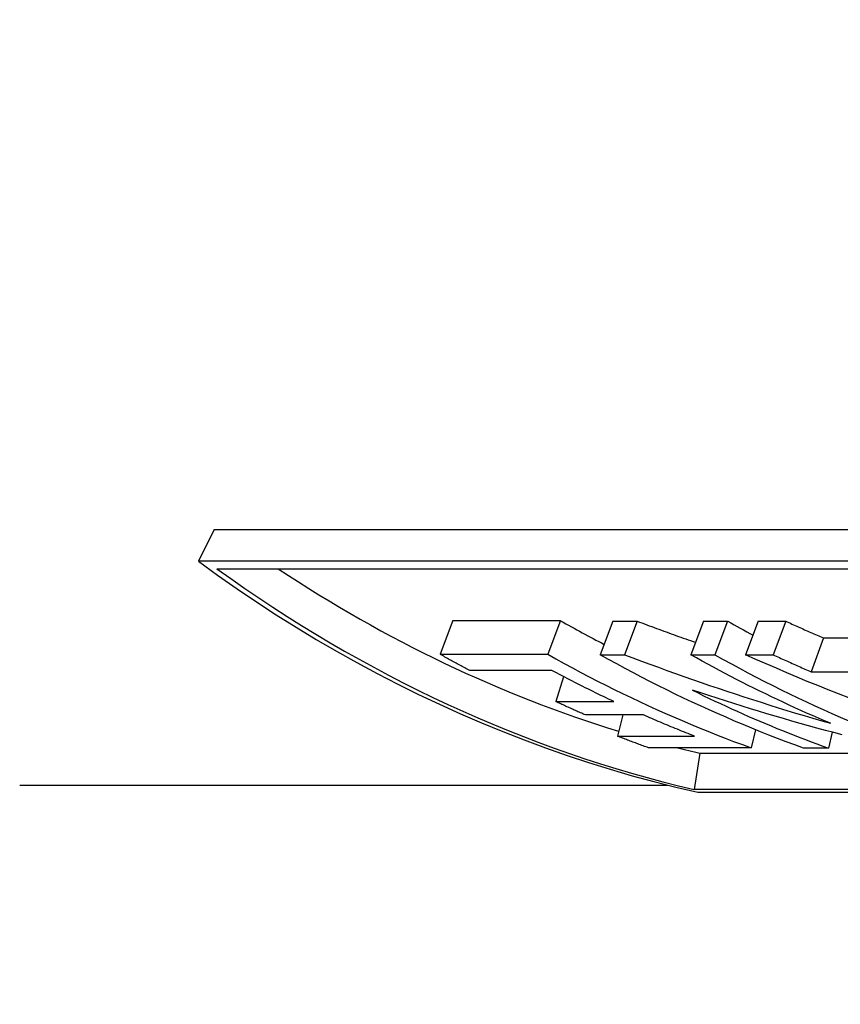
# Model space of a CAD drawing. Header units: millimetres. Extents: x 112 to 395, y 16 to 437.
# Tile 14 of 25: x 167 to 178, y 377 to 390. Entities that reach past the tile are written whole.
import ezdxf

# ---------------------------------------------------------------- set-up
doc = ezdxf.new("R2010")
doc.units = ezdxf.units.MM
doc.layers.add('Detail', color=2, linetype='Continuous')

msp = doc.modelspace()

# ---------------------------------------------------------------- linework, layer by layer
at = {"layer": 'Detail'}
for p, q in [((169.975, 383.342), (169.763, 382.913)), ((169.975, 383.342), (182.365, 383.342)), ((182.153, 382.913), (169.763, 382.913)), ((170.015, 382.811), (182.19, 382.811)), ((173.202, 382.109), (173.03, 381.655)), ((173.202, 382.109), (174.658, 382.109)), ((174.658, 382.109), (174.486, 381.655)), ((175.368, 382.102), (175.196, 381.648)), ((175.368, 382.102), (175.695, 382.102)), ((175.695, 382.102), (175.523, 381.648)), ((176.591, 382.102), (176.419, 381.648)), ((176.591, 382.102), (176.918, 382.102)), ((176.918, 382.102), (176.746, 381.648)), ((177.332, 382.102), (177.16, 381.648)), ((177.332, 382.102), (177.703, 382.102)), ((177.703, 382.102), (177.531, 381.648)), ((178.213, 381.875), (178.049, 381.416)), ((178.213, 381.875), (178.642, 381.875)), ((173.03, 381.655), (174.486, 381.655)), ((175.196, 381.648), (175.523, 381.648)), ((176.419, 381.648), (176.746, 381.648)), ((177.16, 381.648), (177.531, 381.648)), ((174.543, 381.435), (173.431, 381.435)), ((178.049, 381.416), (178.877, 381.416)), ((174.701, 381.351), (174.595, 381.016)), ((174.595, 381.016), (175.379, 381.016)), ((175.779, 380.834), (174.995, 380.834)), ((175.501, 380.834), (175.427, 380.548)), ((177.293, 380.635), (177.234, 380.39)), ((175.427, 380.548), (176.469, 380.548)), ((178.332, 380.6), (178.28, 380.386)), ((177.234, 380.39), (175.847, 380.39)), ((178.28, 380.386), (177.944, 380.386)), ((176.544, 380.317), (176.466, 379.826)), ((176.544, 380.317), (186.947, 380.317)), ((167.348, 379.886), (176.103, 379.886)), ((188.641, 379.826), (176.466, 379.826)), ((176.515, 379.789), (188.905, 379.789))]:
    msp.add_line(p, q, dxfattribs=at)
at = {"layer": 'Detail', "flags": 128}
for points in [[(169.763, 382.913), (170.023, 382.725), (170.286, 382.541), (170.55, 382.363), (170.817, 382.189), (171.086, 382.02), (171.357, 381.856), (171.63, 381.697), (171.905, 381.543), (172.182, 381.394), (172.461, 381.25), (172.741, 381.112), (173.023, 380.978), (173.307, 380.85), (173.592, 380.727), (173.879, 380.609), (174.167, 380.496), (174.457, 380.389), (174.747, 380.287), (175.039, 380.19), (175.332, 380.099), (175.627, 380.013), (175.922, 379.933), (176.218, 379.858), (176.515, 379.789)], [(175.695, 382.102), (175.727, 382.09), (175.76, 382.078), (175.793, 382.065), (175.826, 382.053), (175.858, 382.041), (175.891, 382.029), (175.924, 382.017), (175.957, 382.005), (175.989, 381.993), (176.022, 381.981), (176.055, 381.969), (176.088, 381.957), (176.121, 381.945), (176.153, 381.933), (176.186, 381.921), (176.219, 381.909), (176.252, 381.897), (176.285, 381.886), (176.318, 381.874), (176.351, 381.862), (176.384, 381.85), (176.417, 381.839), (176.45, 381.827), (176.482, 381.816)], [(177.703, 382.102), (177.724, 382.092), (177.745, 382.083), (177.766, 382.073), (177.787, 382.063), (177.808, 382.054), (177.83, 382.044), (177.851, 382.035), (177.872, 382.025), (177.893, 382.016), (177.915, 382.006), (177.936, 381.997), (177.957, 381.987), (177.978, 381.978), (178, 381.968), (178.021, 381.959), (178.042, 381.949), (178.063, 381.94), (178.085, 381.931), (178.106, 381.921), (178.127, 381.912), (178.149, 381.903), (178.17, 381.893), (178.191, 381.884), (178.213, 381.875)], [(173.431, 381.435), (173.414, 381.444), (173.397, 381.453), (173.381, 381.462), (173.364, 381.471), (173.347, 381.48), (173.33, 381.489), (173.314, 381.498), (173.297, 381.507), (173.28, 381.516), (173.263, 381.525), (173.247, 381.534), (173.23, 381.543), (173.213, 381.553), (173.196, 381.562), (173.18, 381.571), (173.163, 381.58), (173.146, 381.59), (173.13, 381.599), (173.113, 381.608), (173.096, 381.617), (173.08, 381.627), (173.063, 381.636), (173.046, 381.646), (173.03, 381.655)], [(174.486, 381.655), (174.597, 381.593), (174.709, 381.531), (174.821, 381.47), (174.933, 381.41), (175.045, 381.351), (175.158, 381.293), (175.271, 381.236), (175.385, 381.179), (175.498, 381.123), (175.612, 381.068), (175.726, 381.014), (175.841, 380.961), (175.956, 380.909), (176.071, 380.857), (176.186, 380.807), (176.301, 380.757), (176.417, 380.708), (176.533, 380.66), (176.649, 380.613), (176.766, 380.567), (176.883, 380.521), (176.999, 380.477), (177.117, 380.433), (177.234, 380.39)], [(177.944, 380.386), (177.827, 380.429), (177.71, 380.472), (177.593, 380.517), (177.476, 380.562), (177.36, 380.608), (177.244, 380.655), (177.127, 380.703), (177.012, 380.752), (176.896, 380.802), (176.781, 380.852), (176.666, 380.903), (176.551, 380.956), (176.437, 381.009), (176.322, 381.063), (176.208, 381.117), (176.095, 381.173), (175.981, 381.23), (175.868, 381.287), (175.755, 381.345), (175.643, 381.404), (175.531, 381.464), (175.419, 381.525), (175.307, 381.586), (175.196, 381.648)], [(175.523, 381.648), (175.637, 381.605), (175.752, 381.562), (175.866, 381.52), (175.981, 381.478), (176.096, 381.436), (176.211, 381.395), (176.327, 381.354), (176.442, 381.314), (176.558, 381.274), (176.673, 381.234), (176.789, 381.195), (176.905, 381.156), (177.021, 381.118), (177.137, 381.079), (177.254, 381.042), (177.37, 381.005), (177.487, 380.968), (177.603, 380.932), (177.72, 380.896), (177.837, 380.86), (177.954, 380.825), (178.071, 380.79), (178.189, 380.756), (178.306, 380.722)], [(178.306, 380.722), (178.226, 380.756), (178.146, 380.79), (178.066, 380.825), (177.986, 380.86), (177.907, 380.896), (177.827, 380.932), (177.748, 380.968), (177.669, 381.005), (177.59, 381.042), (177.511, 381.079), (177.432, 381.118), (177.353, 381.156), (177.274, 381.195), (177.196, 381.234), (177.118, 381.274), (177.039, 381.314), (176.961, 381.354), (176.884, 381.395), (176.806, 381.436), (176.728, 381.478), (176.651, 381.52), (176.573, 381.562), (176.496, 381.605), (176.419, 381.648)], [(176.746, 381.648), (176.857, 381.586), (176.968, 381.525), (177.08, 381.465), (177.192, 381.405), (177.304, 381.346), (177.416, 381.288), (177.529, 381.231), (177.641, 381.175), (177.755, 381.12), (177.868, 381.065), (177.982, 381.011), (178.096, 380.958), (178.21, 380.906), (178.325, 380.855), (178.439, 380.805), (178.554, 380.755)], [(178.558, 381.065), (178.417, 381.12), (178.276, 381.175), (178.136, 381.231), (177.995, 381.288), (177.856, 381.346), (177.716, 381.405), (177.576, 381.465), (177.437, 381.525), (177.299, 381.586), (177.16, 381.648)], [(177.531, 381.648), (177.552, 381.638), (177.574, 381.629), (177.595, 381.619), (177.617, 381.609), (177.638, 381.599), (177.66, 381.589), (177.681, 381.579), (177.703, 381.57), (177.725, 381.56), (177.746, 381.55), (177.768, 381.541), (177.789, 381.531), (177.811, 381.521), (177.833, 381.512), (177.854, 381.502), (177.876, 381.492), (177.898, 381.483), (177.919, 381.473), (177.941, 381.464), (177.963, 381.454), (177.984, 381.445), (178.006, 381.435), (178.028, 381.426), (178.049, 381.416)], [(175.379, 381.016), (175.344, 381.032), (175.309, 381.049), (175.274, 381.066), (175.239, 381.082), (175.203, 381.099), (175.168, 381.116), (175.133, 381.133), (175.098, 381.15), (175.064, 381.167), (175.029, 381.185), (174.994, 381.202), (174.959, 381.219), (174.924, 381.237), (174.889, 381.254), (174.854, 381.272), (174.82, 381.29), (174.785, 381.308), (174.75, 381.326), (174.716, 381.344), (174.681, 381.362), (174.646, 381.38), (174.612, 381.398), (174.577, 381.416), (174.543, 381.435)], [(176.442, 381.167), (176.518, 381.131), (176.593, 381.094), (176.668, 381.058), (176.744, 381.022), (176.82, 380.987), (176.896, 380.952), (176.972, 380.917), (177.048, 380.883), (177.124, 380.849), (177.201, 380.815), (177.277, 380.782), (177.354, 380.749), (177.43, 380.717), (177.507, 380.685), (177.584, 380.653), (177.661, 380.622), (177.738, 380.591), (177.815, 380.561), (177.893, 380.531), (177.97, 380.501), (178.047, 380.472), (178.125, 380.443), (178.203, 380.414), (178.28, 380.386)], [(178.465, 380.564), (178.352, 380.595), (178.239, 380.625), (178.125, 380.657), (178.012, 380.688), (177.9, 380.72), (177.787, 380.752), (177.674, 380.785), (177.562, 380.818), (177.449, 380.851), (177.337, 380.885), (177.225, 380.919), (177.112, 380.953), (177, 380.988), (176.889, 381.023), (176.777, 381.059), (176.665, 381.095), (176.554, 381.131), (176.442, 381.167)], [(174.995, 380.834), (174.979, 380.841), (174.962, 380.849), (174.945, 380.856), (174.928, 380.864), (174.912, 380.871), (174.895, 380.878), (174.878, 380.886), (174.862, 380.893), (174.845, 380.901), (174.828, 380.908), (174.811, 380.916), (174.795, 380.924), (174.778, 380.931), (174.761, 380.939), (174.745, 380.946), (174.728, 380.954), (174.711, 380.962), (174.695, 380.969), (174.678, 380.977), (174.662, 380.985), (174.645, 380.992), (174.628, 381), (174.612, 381.008), (174.595, 381.016)], [(176.469, 380.548), (176.44, 380.559), (176.411, 380.571), (176.383, 380.582), (176.354, 380.594), (176.325, 380.605), (176.296, 380.617), (176.267, 380.628), (176.238, 380.64), (176.21, 380.652), (176.181, 380.663), (176.152, 380.675), (176.123, 380.687), (176.095, 380.699), (176.066, 380.711), (176.037, 380.723), (176.008, 380.735), (175.98, 380.747), (175.951, 380.76), (175.922, 380.772), (175.894, 380.784), (175.865, 380.797), (175.837, 380.809), (175.808, 380.821), (175.779, 380.834)], [(175.847, 380.39), (175.829, 380.397), (175.812, 380.403), (175.794, 380.409), (175.776, 380.416), (175.759, 380.422), (175.741, 380.429), (175.724, 380.435), (175.706, 380.442), (175.689, 380.448), (175.671, 380.455), (175.654, 380.461), (175.636, 380.468), (175.619, 380.474), (175.601, 380.481), (175.584, 380.488), (175.566, 380.494), (175.549, 380.501), (175.531, 380.508), (175.514, 380.514), (175.496, 380.521), (175.479, 380.528), (175.462, 380.534), (175.444, 380.541), (175.427, 380.548)]]:
    msp.add_lwpolyline(points, dxfattribs=at)
at = {"layer": 'Detail'}
for centre, major_axis, start_param, end_param in [((198.551, 403.886), (0, 24.75), 5.206701, 10.240675), ((180.249, 403.886), (0, -24.5), 5.748079, 6.09358), ((180.249, 403.886), (0, -24), 5.78434, 6.036282), ((182.92, 403.886), (0, -24), 5.849468, 5.882349), ((185.169, 403.886), (0, -24), 5.850108, 5.86921), ((180.249, 403.886), (0, -24), 6.077917, 6.09358)]:
    msp.add_ellipse(centre, major_axis=major_axis, ratio=0.819152, start_param=start_param, end_param=end_param, dxfattribs=at)

doc.saveas('drawing.dxf')
